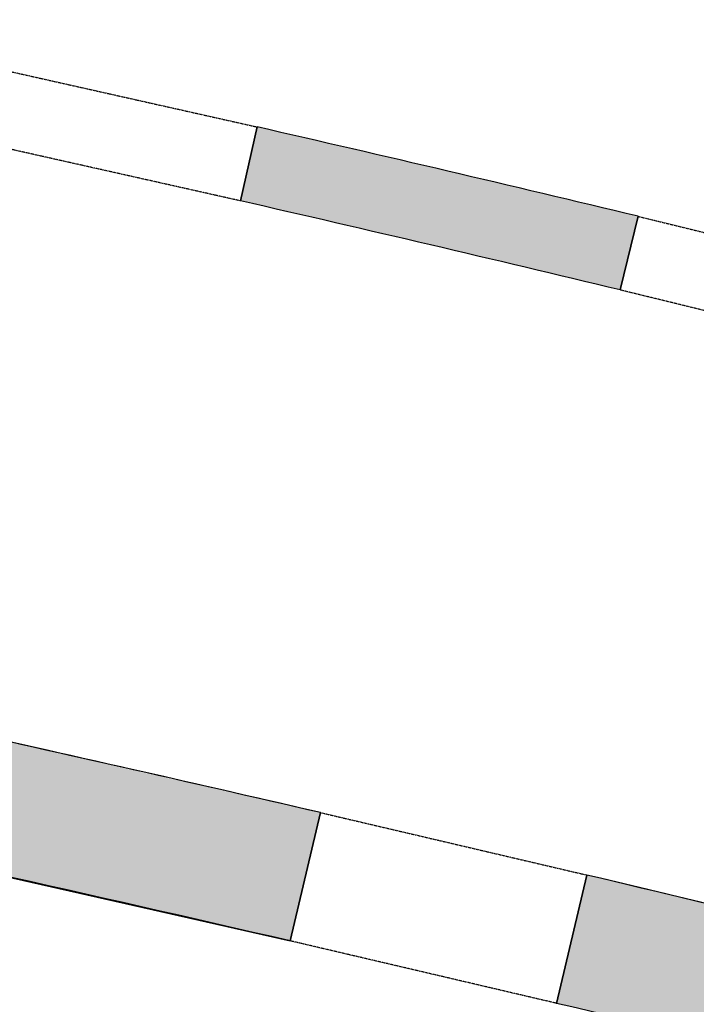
# Model space of a CAD drawing. Header units: centimetres. Extents: x -3926 to 10306, y -31136 to 469.
# Tile 107 of 148: x 760 to 965, y -2647 to -2348. Entities that reach past the tile are written whole.
import ezdxf

# ---------------------------------------------------------------- set-up
doc = ezdxf.new("R2010")
doc.units = ezdxf.units.CM
doc.linetypes.add('Tiret_2_', pattern=[0.25, 0.125, -0.125])
for name, color, linetype, lineweight in [('0-1', 7, 'Continuous', 5), ('COTGEN', 7, 'Continuous', 30), ('COTGEN-50', 7, 'Continuous', 30), ('MUR_C', 7, 'Continuous', 25), ('SOL', 7, 'Continuous', 25)]:
    doc.layers.add(name, color=color, linetype=linetype, lineweight=lineweight)
for name, color, linetype, lineweight, true_color in [('HACHURE_C-10', 7, 'Continuous', 25, 0x787878), ('PORTE-10', 5, 'Continuous', 25, 0x0000ff), ('PORTE-11', 5, 'Tiret_2_', 25, 0x0000ff)]:
    doc.layers.add(name, color=color, linetype=linetype, lineweight=lineweight, true_color=true_color)
doc.styles.add('Trebuchet MS_1', font='trebuc.ttf', dxfattribs={"height": 12})
doc.dimstyles.new('Cotes_linéaires', dxfattribs={"dimscale": 30.48, "dimtxt": 12.371411, "dimasz": 0.520833, "dimexe": 0.328084, "dimexo": 0, "dimgap": 0.246063, "dimtad": 1, "dimlfac": 0.01, "dimrnd": 0.01, "dimzin": 0, "dimdsep": 46, "dimtxsty": 'Trebuchet MS_1', "dimblk1": 'OBLIQUE', "dimblk2": 'OBLIQUE', "dimsah": 1, "dimcen": 0.09, "dimazin": 0, "dimtfac": 1, "dimtdec": 4, "dimtix": 1, "dimtmove": 0, "dimatfit": 3, "dimfxl": 1, "dimtvp": 1, "dimtfill": 1, "dimtolj": 1, "dimtzin": 0, "dimarcsym": 2})

# ---------------------------------------------------------------- blocks, each defined once
blk = doc.blocks.new('B02_ARC_rvt-1-2021_015_1113_DCE_1_100_N0_cloison')
at = {"layer": 'SOL'}
for p, q in [((831.6, -2381), (826.56, -2403.44)), ((826.56, -2403.44), (831.6, -2381)), ((941.72, -2430.47), (947.18, -2408.12)), ((947.18, -2408.12), (941.72, -2430.47)), ((841.69, -2628.01), (850.82, -2589.07)), ((850.82, -2589.07), (841.69, -2628.01)), ((931.63, -2608.01), (922.5, -2646.96)), ((922.5, -2646.96), (931.63, -2608.01))]:
    blk.add_line(p, q, dxfattribs=at)
for centre, radius, start, end in [((-1600.34, -13003.44), 10897.28, 76.480499, 77.104698), ((-1600.34, -13003.44), 10897.28, 76.480499, 77.104698), ((-1600.34, -13003.44), 10874.28, 76.48096, 77.104197), ((-1600.34, -13003.44), 10874.28, 76.48096, 77.104197), ((-2221.98, -15876.35), 13597.96, 76.979272, 78.539343), ((-2221.98, -15876.35), 13597.96, 76.979272, 78.539343), ((-2221.98, -15876.35), 13637.96, 76.978759, 77.50088), ((-2221.98, -15876.35), 13637.96, 76.978759, 77.50088), ((-2221.98, -15876.35), 13637.96, 76.058078, 76.630059), ((-2221.98, -15876.35), 13637.96, 76.058078, 76.630059)]:
    blk.add_arc(centre, radius, start, end, dxfattribs=at)
blk = doc.blocks.new('Ouverture en rectangle - Ouverture en rectangle _90x207_-3216260-2021_015_1113_DCE_1_100_N0_cloison')
at = {"layer": 'PORTE-11'}
for p, q in [((-45, 11.5), (45, 11.5)), ((45, -11.5), (-45, -11.5))]:
    blk.add_line(p, q, dxfattribs=at)
blk = doc.blocks.new('Ouverture en rectangle - Ouverture en rectangle _83x207_-3216016-2021_015_1113_DCE_1_100_N0_cloison')
at = {"layer": 'PORTE-11'}
for p, q in [((-41.5, 11.5), (41.5, 11.5)), ((41.5, -11.5), (-41.5, -11.5))]:
    blk.add_line(p, q, dxfattribs=at)
blk = doc.blocks.new('Ouverture en rectangle - Ouverture en rectangle _83x207_-3216357-2021_015_1113_DCE_1_100_N0_cloison')
at = {"layer": 'PORTE-11'}
for p, q in [((-41.5, 20), (41.5, 20)), ((41.5, -20), (-41.5, -20))]:
    blk.add_line(p, q, dxfattribs=at)
blk = doc.blocks.new('B02_DC_STR_rvt-1-2021_015_1113_DCE_1_100_N0_cloison')
at = {"layer": 'HACHURE_C-10'}
h = blk.add_hatch(color=256, dxfattribs=at)
h.paths.add_polyline_path([(1119.61, -2474.83), (1119.87, -2473.73), (1120.71, -2473.94), (1125.86, -2452.69), (1071.42, -2438.78), (1027.81, -2427.83), (1022.34, -2450.18), (1082.37, -2465.3), (1115.34, -2473.73)])
h.paths.add_polyline_path([(941.72, -2430.47), (947.18, -2408.12), (884.18, -2393.19), (831.6, -2381), (826.56, -2403.44), (889.43, -2418.04)])
h.paths.add_polyline_path([(738.75, -2383.72), (743.79, -2361.28), (714.01, -2354.76), (694.01, -2350.43), (689.26, -2372.94), (718.91, -2379.37)])
h.paths.add_polyline_path([(608.05, -2355.77), (612.81, -2333.27), (537.94, -2318.03), (472.03, -2305.04), (467.75, -2327.63), (542.47, -2342.39), (589.09, -2351.9)])
h.paths.add_polyline_path([(386.2, -2312.16), (390.49, -2289.56), (349.2, -2281.98), (315.92, -2275.97), (312.17, -2298.67), (360.4, -2307.41)])
h = blk.add_hatch(color=256, dxfattribs=at)
h.paths.add_polyline_path([(1070.03, -2682.89), (1079.46, -2644.02), (996.31, -2623.58), (931.63, -2608.01), (922.5, -2646.96), (1005.59, -2667.01)])
h.paths.add_polyline_path([(841.69, -2628.01), (850.82, -2589.07), (721.32, -2559.8), (599.15, -2533.36), (472.93, -2507.3), (465.17, -2546.54), (479.87, -2549.51), (600.71, -2574.58), (725.12, -2601.61)])
at = {"layer": 'MUR_C'}
for p, q in [((831.6, -2381), (826.56, -2403.44)), ((941.72, -2430.47), (947.18, -2408.12)), ((841.69, -2628.01), (850.82, -2589.07)), ((931.63, -2608.01), (922.5, -2646.96))]:
    blk.add_line(p, q, dxfattribs=at)
at = {"layer": 'MUR_C', "flags": 128}
blk.add_lwpolyline([(479.87, -2549.51), (600.71, -2574.58), (721.32, -2600.75), (841.69, -2628.01)], dxfattribs=at)
at = {"layer": 'MUR_C'}
for centre, radius, start, end in [((-1600.34, -13003.44), 10897.28, 76.480499, 77.104698), ((-1600.34, -13003.44), 10874.28, 76.48096, 77.104197), ((-2221.98, -15876.35), 13637.96, 76.978759, 78.603157), ((-2221.98, -15876.35), 13637.96, 75.990858, 76.630059), ((-2221.98, -15876.35), 13597.96, 75.989755, 76.629546)]:
    blk.add_arc(centre, radius, start, end, dxfattribs=at)
at = {"layer": 'PORTE-10'}
for name, p, rotation in [('Ouverture en rectangle - Ouverture en rectangle _90x207_-3216260-2021_015_1113_DCE_1_100_N0_cloison', (785.18, -2382.36), 167.341299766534), ('Ouverture en rectangle - Ouverture en rectangle _83x207_-3216016-2021_015_1113_DCE_1_100_N0_cloison', (984.76, -2429.15), 166.2622990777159), ('Ouverture en rectangle - Ouverture en rectangle _83x207_-3216357-2021_015_1113_DCE_1_100_N0_cloison', (886.66, -2618.01), 346.804408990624)]:
    blk.add_blockref(name, p, dxfattribs=dict(at, rotation=rotation))
blk = doc.blocks.new('DIMBLOCK41-2021_015_1113_DCE_1_100_N0_cloison')
at = {"layer": 'COTGEN-50'}
for p, q in [((-2323.02, -1117.45), (-2323.17, -1107.45)), ((-2323.02, -1117.45), (-2318.27, -1427.14)), ((1459.94, -1572.92), (1462.47, -1563.25)), ((1459.94, -1572.92), (1383.27, -1867.09)), ((1459.94, -1572.92), (1459.94, -1572.92))]:
    blk.add_line(p, q, dxfattribs=at)
at = {"layer": 'COTGEN-50', "lineweight": 70}
for p, q in [((-2323.02, -1117.45), (-2315.2, -1109.39)), ((-2323.02, -1117.45), (-2330.83, -1125.51)), ((1459.94, -1572.92), (1469.63, -1567.24)), ((1459.94, -1572.92), (1450.26, -1578.6))]:
    blk.add_line(p, q, dxfattribs=at)
at = {"layer": 'COTGEN-50'}
blk.add_arc((-2106.17, -15253.9), 14138.12, 75.390267, 90.878841, dxfattribs=at)
blk.add_arc((-2106.17, -15253.9), 14138.12, 75.390267, 90.878841, dxfattribs=at)
at = {"layer": 'COTGEN-50', "color": 0, "insert": (-438.27, -1191.48), "char_height": 12, "width": 60.1376, "attachment_point": 1, "rotation": 353.1346, "line_spacing_factor": 1.048425, "style": 'Trebuchet MS_1', "bg_fill": 3, "box_fill_scale": 1.25, "bg_fill_color": 256, "bg_fill_true_color": 13158600, "bg_fill_transparency": 0}
blk.add_mtext('15.49°', dxfattribs=at)
blk = doc.blocks.new('_Oblique')
at = {"color": 0, "linetype": 'ByBlock', "lineweight": -2}
blk.add_line((-0.5, -0.5), (0.5, 0.5), dxfattribs=at)

msp = doc.modelspace()

# ---------------------------------------------------------------- block references
at = {"layer": '0-1'}
for name in ['B02_DC_STR_rvt-1-2021_015_1113_DCE_1_100_N0_cloison', 'B02_ARC_rvt-1-2021_015_1113_DCE_1_100_N0_cloison']:
    msp.add_blockref(name, (0, 0), dxfattribs=at)

# ---------------------------------------------------------------- next in the draw order: dimensions: what is measured, and where the dimension line sits
at = {"layer": 'COTGEN'}
dim = msp.add_angular_dim_3p(base=(214.367, -1307.524), center=(-2106.165, -15253.902), p1=(1383.266, -1867.091), p2=(-2318.266, -1427.137), dimstyle='Cotes_linéaires', override={"dimpost": '<>', "dimfxl": 3727.586726}, dxfattribs=at)
dim.commit()
dim.dimension.update_dxf_attribs({"geometry": 'DIMBLOCK41-2021_015_1113_DCE_1_100_N0_cloison', "text_midpoint": (-414.493, -1203.634)})

doc.saveas('drawing.dxf')
